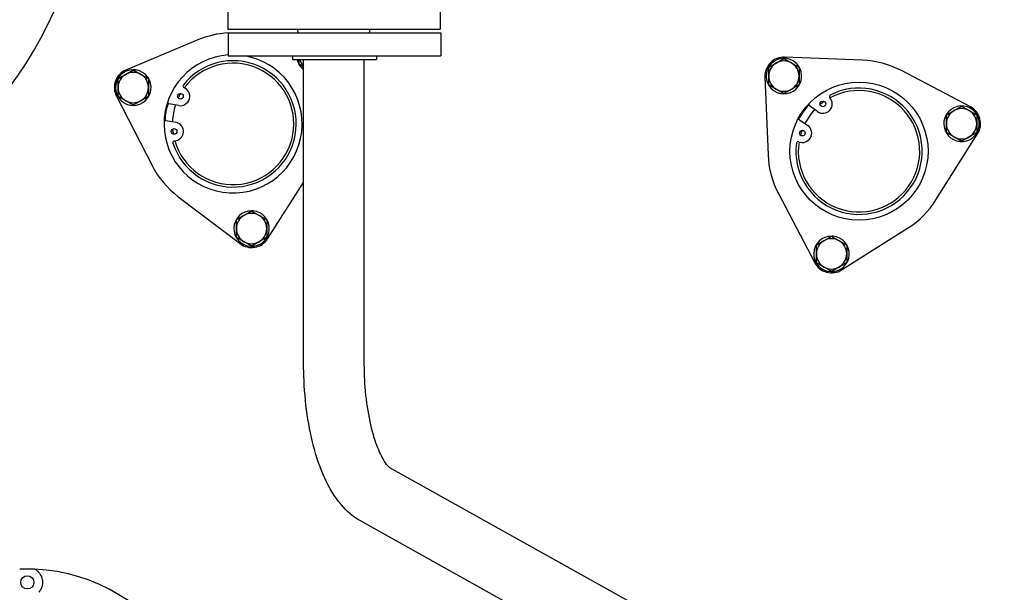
# Model space of a CAD drawing. Header units: inches. Extents: x 24 to 1128, y -58 to 748.
# Tile 85 of 256: x 195 to 211, y 224 to 234. Entities that reach past the tile are written whole.
import ezdxf

# ---------------------------------------------------------------- set-up
doc = ezdxf.new("R2010")
doc.units = ezdxf.units.IN
doc.header["$LTSCALE"] = 32
doc.header["$MEASUREMENT"] = 0
doc.layers.add('Visible (ANSI)', color=7, linetype='Continuous', lineweight=30)

msp = doc.modelspace()

# ---------------------------------------------------------------- linework, layer by layer
at = {"layer": 'Visible (ANSI)'}
for p, q in [((198.64917, 233.98417), (198.64917, 233.60417)), ((202.14917, 233.98417), (202.14917, 233.60417)), ((198.64917, 233.60417), (202.14917, 233.60417)), ((199.81119, 233.54704), (199.80417, 233.60417)), ((200.98716, 233.54704), (200.99417, 233.60417)), ((198.65807, 233.54704), (202.15807, 233.54704)), ((198.65807, 233.54704), (198.65807, 233.16704)), ((202.15807, 233.54704), (202.15807, 233.16704)), ((198.15773, 233.43014), (196.97214, 232.93342)), ((198.65807, 233.16704), (202.15807, 233.16704)), ((199.71807, 233.16704), (199.71807, 233.10704)), ((201.09807, 233.16704), (201.09807, 233.10704)), ((209.10878, 233.09525), (207.82435, 233.14611)), ((199.71807, 233.10704), (201.09807, 233.10704)), ((199.81326, 233.04586), (199.82794, 233.05434)), ((199.82794, 233.03846), (199.81946, 233.03356)), ((199.82794, 233.03182), (199.82221, 233.02852)), ((199.89917, 228.10417), (199.89917, 233.10704)), ((200.89917, 228.10417), (200.89917, 233.10704)), ((207.49973, 232.82149), (207.55059, 231.53706)), ((210.88521, 232.32596), (209.74743, 232.92412)), ((208.05316, 232.66748), (208.03848, 232.67595)), ((208.05223, 232.68389), (208.06071, 232.679)), ((208.05798, 232.68721), (208.0637, 232.68391)), ((196.81513, 232.50202), (197.40405, 231.35943)), ((197.33407, 232.47881), (197.31939, 232.48728)), ((197.33315, 232.49522), (197.34163, 232.49033)), ((197.33889, 232.49854), (197.34462, 232.49524)), ((197.84197, 232.34933), (197.68048, 232.37827)), ((208.36583, 232.24915), (208.2317, 232.34362)), ((197.63109, 232.10266), (197.79258, 232.07372)), ((208.07047, 232.11471), (208.20459, 232.02023)), ((210.31776, 230.7956), (211.00403, 231.88252)), ((210.47511, 231.92368), (210.48979, 231.93216)), ((210.48979, 231.91628), (210.48131, 231.91138)), ((210.48979, 231.90964), (210.48407, 231.90634)), ((199.30412, 230.15427), (199.89917, 231.08002)), ((197.82905, 230.85294), (198.85201, 230.07455)), ((207.72172, 230.89841), (208.31988, 229.76063)), ((199.04525, 230.60961), (199.04525, 230.61622)), ((199.05099, 230.60629), (199.05099, 230.61608)), ((199.06475, 230.6153), (199.06475, 230.59835)), ((208.60049, 230.19242), (208.60049, 230.19902)), ((208.60624, 230.1891), (208.60624, 230.19889)), ((208.61999, 230.19811), (208.61999, 230.18116)), ((208.76332, 229.64181), (209.85024, 230.32808)), ((206.16179, 223.68267), (201.32191, 226.38087)), ((205.67485, 222.80923), (200.83456, 225.50767))]:
    msp.add_line(p, q, dxfattribs=at)
for centre, radius in [((209.04942, 231.59642), 1.1375), ((197.86913, 232.50092), 0.0465), ((208.45451, 232.37505), 0.0465), ((197.76542, 231.92214), 0.0465), ((208.11591, 231.89433), 0.0465), ((195.34717, 224.49617), 0.109)]:
    msp.add_circle(centre, radius, dxfattribs=at)
for centre, radius, start, end in [((204.09967, 236.54617), 22.25, 3.136973, 222.13328), ((189.84967, 236.54617), 6.5, 305.526846, 84.081501), ((198.73736, 232.04666), 1.5, 93.030028, 112.73211), ((198.73736, 232.04666), 1.1375, 93.99702, 80.048574), ((207.81198, 232.83386), 0.3125, 87.73211, 182.26789), ((207.81198, 232.83386), 0.293, 329.217095, 325.398976), ((198.73736, 232.04666), 1.04, 197.622033, 142.060057), ((198.73736, 232.04666), 1, 196.146791, 143.535299), ((200.07794, 233.17153), 0.293, 192.715536, 205.398976), ((200.07794, 233.17153), 0.293, 205.398976, 208.093048), ((200.07794, 233.17153), 0.293, 209.217095, 232.402205), ((200.07794, 233.17153), 0.25, 194.94963, 224.352342), ((207.81198, 232.83386), 0.25, 120, 180), ((207.81198, 232.83386), 0.25, 60, 120), ((207.81198, 232.83386), 0.25, 0, 60), ((209.04942, 231.59642), 1.5, 62.26789, 87.73211), ((197.0929, 232.64519), 0.3125, 112.73211, 207.26789), ((197.0929, 232.64519), 0.293, 329.217095, 325.398976), ((197.0929, 232.64519), 0.25, 120, 180), ((197.0929, 232.64519), 0.25, 60, 120), ((197.0929, 232.64519), 0.25, 0, 60), ((207.81198, 232.83386), 0.25, 180, 240), ((207.81198, 232.83386), 0.25, 300, 0), ((197.0929, 232.64519), 0.25, 180, 240), ((197.0929, 232.64519), 0.25, 300, 0), ((197.86913, 232.50092), 0.154, 259.841045, 67.341536), ((197.93924, 232.66887), 0.028, 142.060057, 247.341536), ((209.04942, 231.59642), 1.04, 172.622033, 117.060057), ((207.81198, 232.83386), 0.293, 325.398976, 328.093048), ((197.0929, 232.64519), 0.293, 325.398976, 328.093048), ((198.73736, 232.04666), 1, 149.954514, 154.808251), ((207.81198, 232.83386), 0.25, 240, 300), ((209.04942, 231.59642), 1, 171.146791, 118.535299), ((208.45451, 232.37505), 0.154, 234.841045, 42.341536), ((208.58904, 232.49764), 0.028, 117.060057, 222.341536), ((197.0929, 232.64519), 0.25, 240, 300), ((198.73736, 232.04666), 1.125, 162.407066, 177.275025), ((197.68542, 232.40583), 0.028, 183.592744, 259.841045), ((198.73736, 232.04666), 1, 161.793199, 177.888892), ((209.04942, 231.59642), 1.125, 137.407066, 152.275025), ((208.24783, 232.36651), 0.028, 158.592744, 234.841045), ((209.04942, 231.59642), 1, 124.954514, 129.808251), ((210.73979, 232.04936), 0.293, 209.217095, 205.398976), ((210.73979, 232.04936), 0.3125, 327.73211, 62.26789), ((209.04942, 231.59642), 1, 136.793199, 152.888892), ((210.73979, 232.04936), 0.25, 120, 180), ((210.73979, 232.04936), 0.25, 60, 120), ((210.73979, 232.04936), 0.25, 0, 60), ((197.62615, 232.0751), 0.028, 79.841045, 156.089347), ((197.76542, 231.92214), 0.154, 272.340554, 79.841045), ((208.05434, 232.09181), 0.028, 54.841045, 131.089347), ((208.11591, 231.89433), 0.154, 247.340554, 54.841045), ((210.73979, 232.04936), 0.25, 180, 240), ((210.73979, 232.04936), 0.25, 300, 0), ((198.73736, 232.04666), 1, 184.873839, 189.727577), ((209.04942, 231.59642), 1, 159.873839, 164.727577), ((210.73979, 232.04936), 0.293, 205.398976, 208.093048), ((210.73979, 232.04936), 0.25, 240, 300), ((197.77285, 231.74029), 0.028, 92.340554, 197.622033), ((208.0458, 231.72638), 0.028, 67.340554, 172.622033), ((209.04942, 231.59642), 1.5, 182.26789, 207.73211), ((198.73736, 232.04666), 1.5, 207.26789, 232.73211), ((209.04942, 231.59642), 1.5, 302.26789, 327.73211), ((199.04124, 230.32324), 0.293, 89.217095, 85.398976), ((199.04124, 230.32324), 0.25, 120, 180), ((199.04124, 230.32324), 0.25, 60, 120), ((199.04124, 230.32324), 0.293, 85.398976, 88.093048), ((199.04124, 230.32324), 0.25, 0, 60), ((199.04124, 230.32324), 0.25, 180, 240), ((199.04124, 230.32324), 0.25, 300, 0), ((208.59649, 229.90605), 0.293, 89.217095, 85.398976), ((208.59649, 229.90605), 0.293, 85.398976, 88.093048), ((199.04124, 230.32324), 0.3125, 232.73211, 327.26789), ((199.04124, 230.32324), 0.25, 240, 300), ((208.59649, 229.90605), 0.25, 120, 180), ((208.59649, 229.90605), 0.25, 60, 120), ((208.59649, 229.90605), 0.25, 0, 60), ((208.59649, 229.90605), 0.25, 180, 240), ((208.59649, 229.90605), 0.25, 300, 0), ((208.59649, 229.90605), 0.3125, 207.73211, 302.26789), ((208.59649, 229.90605), 0.25, 240, 300), ((195.34717, 221.80867), 2.90625, 87.518516, 92.481484), ((195.34717, 221.80867), 2.90625, 332.481484, 87.518516)]:
    msp.add_arc(centre, radius, start, end, dxfattribs=at)
for points, weights in [([(207.68698, 233.05037), (207.74499, 233.08386), (207.81198, 233.12253)], [1, 1.0379548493, 1]), ([(207.81198, 233.12253), (207.87897, 233.08386), (207.93698, 233.05037)], [1, 1.0379548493, 1]), ([(199.82794, 233.0272), (199.82794, 233.06935), (199.82794, 233.10704)], [1, 1.02033057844, 1.01888094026]), ([(199.89917, 232.98607), (199.86558, 233.00546), (199.82794, 233.0272)], [1.01876596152, 1.02098067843, 1]), ([(207.56198, 232.9782), (207.62897, 233.01687), (207.68698, 233.05037)], [1, 1.0379548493, 1]), ([(207.56198, 232.83386), (207.56198, 232.90085), (207.56198, 232.9782)], [1, 1.0379548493, 1]), ([(207.93698, 233.05037), (207.99499, 233.01687), (208.06198, 232.9782)], [1, 1.0379548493, 1]), ([(208.06198, 232.9782), (208.06198, 232.90085), (208.06198, 232.83386)], [1, 1.0379548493, 1]), ([(196.8429, 232.78953), (196.90989, 232.8282), (196.9679, 232.8617)], [1, 1.0379548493, 1]), ([(196.8429, 232.64519), (196.8429, 232.71218), (196.8429, 232.78953)], [1, 1.0379548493, 1]), ([(196.9679, 232.8617), (197.02591, 232.89519), (197.0929, 232.93387)], [1, 1.0379548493, 1]), ([(197.0929, 232.93387), (197.15989, 232.89519), (197.2179, 232.8617)], [1, 1.0379548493, 1]), ([(197.2179, 232.8617), (197.27591, 232.8282), (197.3429, 232.78953)], [1, 1.0379548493, 1]), ([(197.3429, 232.78953), (197.3429, 232.71218), (197.3429, 232.64519)], [1, 1.0379548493, 1]), ([(207.56198, 232.68952), (207.56198, 232.76687), (207.56198, 232.83386)], [1, 1.0379548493, 1]), ([(208.06198, 232.83386), (208.06198, 232.76687), (208.06198, 232.68952)], [1, 1.0379548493, 1]), ([(196.8429, 232.50085), (196.8429, 232.5782), (196.8429, 232.64519)], [1, 1.0379548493, 1]), ([(197.3429, 232.64519), (197.3429, 232.5782), (197.3429, 232.50085)], [1, 1.0379548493, 1]), ([(207.68698, 232.61735), (207.62897, 232.65085), (207.56198, 232.68952)], [1, 1.0379548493, 1]), ([(208.06198, 232.68952), (207.99499, 232.65085), (207.93698, 232.61735)], [1, 1.0379548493, 1]), ([(196.9679, 232.42869), (196.90989, 232.46218), (196.8429, 232.50085)], [1, 1.0379548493, 1]), ([(197.3429, 232.50085), (197.27591, 232.46218), (197.2179, 232.42869)], [1, 1.0379548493, 1]), ([(207.81198, 232.54518), (207.74499, 232.58386), (207.68698, 232.61735)], [1, 1.0379548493, 1]), ([(207.93698, 232.61735), (207.87897, 232.58386), (207.81198, 232.54518)], [1, 1.0379548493, 1]), ([(197.0929, 232.35652), (197.02591, 232.39519), (196.9679, 232.42869)], [1, 1.0379548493, 1]), ([(197.2179, 232.42869), (197.15989, 232.39519), (197.0929, 232.35652)], [1, 1.0379548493, 1]), ([(210.61479, 232.26586), (210.6728, 232.29936), (210.73979, 232.33803)], [1, 1.0379548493, 1]), ([(210.73979, 232.33803), (210.80678, 232.29936), (210.86479, 232.26586)], [1, 1.0379548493, 1]), ([(210.48979, 232.19369), (210.55678, 232.23237), (210.61479, 232.26586)], [1, 1.0379548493, 1]), ([(210.48979, 232.04936), (210.48979, 232.11634), (210.48979, 232.19369)], [1, 1.0379548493, 1]), ([(210.86479, 232.26586), (210.9228, 232.23237), (210.98979, 232.19369)], [1, 1.0379548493, 1]), ([(210.98979, 232.19369), (210.98979, 232.11634), (210.98979, 232.04936)], [1, 1.0379548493, 1]), ([(210.48979, 231.90502), (210.48979, 231.98237), (210.48979, 232.04936)], [1, 1.0379548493, 1]), ([(210.98979, 232.04936), (210.98979, 231.98237), (210.98979, 231.90502)], [1, 1.0379548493, 1]), ([(210.61479, 231.83285), (210.55678, 231.86634), (210.48979, 231.90502)], [1, 1.0379548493, 1]), ([(210.73979, 231.76068), (210.6728, 231.79936), (210.61479, 231.83285)], [1, 1.0379548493, 1]), ([(210.86479, 231.83285), (210.80678, 231.79936), (210.73979, 231.76068)], [1, 1.0379548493, 1]), ([(210.98979, 231.90502), (210.9228, 231.86634), (210.86479, 231.83285)], [1, 1.0379548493, 1]), ([(198.79124, 230.46758), (198.85823, 230.50626), (198.91624, 230.53975)], [1, 1.0379548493, 1]), ([(198.91624, 230.53975), (198.97426, 230.57324), (199.04124, 230.61192)], [1, 1.0379548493, 1]), ([(199.04124, 230.61192), (199.10823, 230.57324), (199.16624, 230.53975)], [1, 1.0379548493, 1]), ([(199.16624, 230.53975), (199.22426, 230.50626), (199.29124, 230.46758)], [1, 1.0379548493, 1]), ([(198.79124, 230.32324), (198.79124, 230.39023), (198.79124, 230.46758)], [1, 1.0379548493, 1]), ([(199.29124, 230.46758), (199.29124, 230.39023), (199.29124, 230.32324)], [1, 1.0379548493, 1]), ([(198.79124, 230.17891), (198.79124, 230.25626), (198.79124, 230.32324)], [1, 1.0379548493, 1]), ([(199.29124, 230.32324), (199.29124, 230.25626), (199.29124, 230.17891)], [1, 1.0379548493, 1]), ([(208.47149, 230.12256), (208.5295, 230.15605), (208.59649, 230.19473)], [1, 1.0379548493, 1]), ([(208.59649, 230.19473), (208.66347, 230.15605), (208.72149, 230.12256)], [1, 1.0379548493, 1]), ([(198.91624, 230.10674), (198.85823, 230.14023), (198.79124, 230.17891)], [1, 1.0379548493, 1]), ([(199.04124, 230.03457), (198.97426, 230.07324), (198.91624, 230.10674)], [1, 1.0379548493, 1]), ([(199.16624, 230.10674), (199.10823, 230.07324), (199.04124, 230.03457)], [1, 1.0379548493, 1]), ([(199.29124, 230.17891), (199.22426, 230.14023), (199.16624, 230.10674)], [1, 1.0379548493, 1]), ([(208.34649, 230.05039), (208.41347, 230.08906), (208.47149, 230.12256)], [1, 1.0379548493, 1]), ([(208.34649, 229.90605), (208.34649, 229.97304), (208.34649, 230.05039)], [1, 1.0379548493, 1]), ([(208.72149, 230.12256), (208.7795, 230.08906), (208.84649, 230.05039)], [1, 1.0379548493, 1]), ([(208.84649, 230.05039), (208.84649, 229.97304), (208.84649, 229.90605)], [1, 1.0379548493, 1]), ([(208.34649, 229.76171), (208.34649, 229.83906), (208.34649, 229.90605)], [1, 1.0379548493, 1]), ([(208.84649, 229.90605), (208.84649, 229.83906), (208.84649, 229.76171)], [1, 1.0379548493, 1]), ([(208.47149, 229.68955), (208.41347, 229.72304), (208.34649, 229.76171)], [1, 1.0379548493, 1]), ([(208.84649, 229.76171), (208.7795, 229.72304), (208.72149, 229.68955)], [1, 1.0379548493, 1]), ([(208.59649, 229.61738), (208.5295, 229.65605), (208.47149, 229.68955)], [1, 1.0379548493, 1]), ([(208.72149, 229.68955), (208.66347, 229.65605), (208.59649, 229.61738)], [1, 1.0379548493, 1])]:
    msp.add_rational_spline(points, weights, degree=2, dxfattribs=at)
for points, knots in [([(200.83456, 225.50767), (200.70728, 225.57863), (200.60399, 225.67251), (200.40786, 225.90554), (200.32163, 226.05183), (200.17401, 226.37409), (200.11319, 226.55052), (200.01365, 226.92827), (199.97514, 227.12954), (199.92068, 227.54694), (199.90479, 227.76301), (199.89959, 228.02158), (199.89917, 228.06287), (199.89917, 228.10417)], [3.35568167, 3.35568167, 3.35568167, 3.35568167, 3.57551638, 3.57551638, 3.84685784, 3.84685784, 4.11819931, 4.11819931, 4.38954077, 4.38954077, 4.66088223, 4.66088223, 4.71238898, 4.71238898, 4.71238898, 4.71238898]), ([(201.32205, 226.38079), (201.32205, 226.38079), (201.3039, 226.39314), (201.25087, 226.45775), (201.2161, 226.51006), (201.1408, 226.65898), (201.09998, 226.76047), (201.02286, 227.00975), (200.98747, 227.16147), (200.93341, 227.48959), (200.91471, 227.66603), (200.90134, 227.93176), (200.89917, 228.01796), (200.89917, 228.10417)], [3.37688735, 3.37688735, 3.37688735, 3.37688735, 3.58516575, 3.58516575, 3.79861325, 3.79861325, 4.0417997, 4.0417997, 4.31271686, 4.31271686, 4.58405832, 4.58405832, 4.71238898, 4.71238898, 4.71238898, 4.71238898]), ([(195.473, 224.71219), (195.47929, 224.70854), (195.48503, 224.70483), (195.50816, 224.68866), (195.52151, 224.67602), (195.55994, 224.63384), (195.57701, 224.60036), (195.59661, 224.53443), (195.5988, 224.50198), (195.59295, 224.43934), (195.5828, 224.40316), (195.55474, 224.35615), (195.54643, 224.34437), (195.53644, 224.33283)], [8.07902497, 8.07902497, 8.07902497, 8.07902497, 8.23984899, 8.23984899, 8.77435374, 8.77435374, 10.20050487, 10.20050487, 11.626656, 11.626656, 13.27415549, 13.27415549, 13.83319505, 13.83319505, 13.83319505, 13.83319505])]:
    msp.add_open_spline(points, degree=3, knots=knots, dxfattribs=at)

doc.saveas('drawing.dxf')
